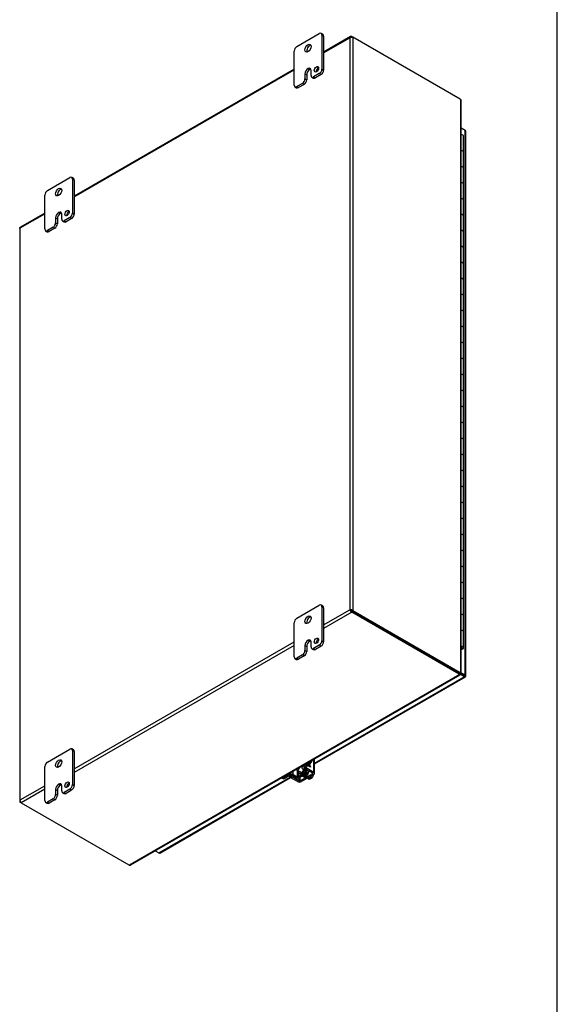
# Model space of a CAD drawing. Header units: inches. Extents: x 1 to 240, y -1 to 159.
# Tile 63 of 65: x 212 to 240, y 57 to 108. Entities that reach past the tile are written whole.
import ezdxf

# ---------------------------------------------------------------- set-up
doc = ezdxf.new("R2010")
doc.units = ezdxf.units.IN
doc.header["$MEASUREMENT"] = 0
for name, color, linetype in [('COM42667', 7, 'Continuous'), ('COM42780', 7, 'Continuous'), ('COM48573', 7, 'Continuous'), ('COM48603', 7, 'Continuous'), ('Default', 7, 'Continuous'), ('FET07720', 7, 'Continuous'), ('HNG10620-32B', 7, 'Continuous'), ('HNG10620-32C', 7, 'Continuous'), ('HNG10620-32P', 7, 'Continuous'), ('SCC19011', 7, 'Continuous'), ('SPR20265', 7, 'Continuous'), ('WAF25035', 7, 'Continuous')]:
    doc.layers.add(name, color=color, linetype=linetype)

# ---------------------------------------------------------------- blocks, each defined once
blk = doc.blocks.new('SE1')
at = {"layer": 'COM42667', "color": 7, "linetype": 'Continuous'}
for p, q in [((227.133, 69.293), (227.133, 69.95)), ((227.174, 69.235), (227.174, 69.974)), ((226.791, 69.49), (226.724, 69.451)), ((226.724, 69.451), (227.065, 69.254)), ((226.791, 69.49), (227.133, 69.293)), ((226.834, 69.626), (226.815, 69.637)), ((226.834, 69.599), (226.834, 69.626)), ((226.854, 69.587), (226.834, 69.599)), ((226.853, 69.659), (226.853, 69.639)), ((226.853, 69.639), (226.854, 69.64)), ((226.853, 69.639), (226.933, 69.593)), ((226.853, 69.614), (226.854, 69.615)), ((226.853, 69.614), (226.853, 69.588)), ((226.854, 69.66), (226.854, 69.64)), ((226.854, 69.64), (226.933, 69.594)), ((226.968, 69.549), (226.854, 69.615)), ((226.854, 69.615), (226.854, 69.587)), ((226.933, 69.594), (226.876, 69.673)), ((226.888, 69.68), (226.967, 69.568)), ((226.889, 69.68), (226.968, 69.569)), ((226.933, 69.593), (226.933, 69.594)), ((226.967, 69.568), (226.968, 69.569)), ((226.967, 69.568), (226.967, 69.549)), ((226.968, 69.569), (226.968, 69.549)), ((226.026, 69.048), (225.959, 69.009)), ((226.3, 68.812), (225.959, 69.009)), ((226.367, 68.851), (226.026, 69.048)), ((226.367, 68.998), (226.367, 68.851)), ((227.065, 69.215), (226.435, 68.851)), ((226.435, 68.851), (226.435, 69.029)), ((227.133, 69.176), (226.502, 68.812)), ((227.065, 69.254), (227.065, 69.215))]:
    blk.add_line(p, q, dxfattribs=at)
for centre, major_axis, start_param, end_param in [((226.724, 69.553), (0.063, -0.108), 4.497963, 5.497787), ((226.791, 69.592), (-0.062, 0.108), 1.348349, 2.356194), ((225.959, 69.111), (0.063, -0.108), 4.489942, 5.497787), ((226.026, 69.15), (-0.062, 0.108), 1.365726, 2.356194), ((226.75, 69.269), (0.07, 0.122), 3.936158, 4.423993), ((227.031, 69.235), (-0.048, 0), 2.356194, 3.926991), ((227.031, 69.235), (-0.143, 0), 2.356194, 3.926991), ((226.401, 68.871), (-0.143, 0), 0.785398, 2.356194), ((226.401, 68.871), (-0.048, 0), 0.785398, 2.356194)]:
    blk.add_ellipse(centre, major_axis=major_axis, ratio=0.57735, start_param=start_param, end_param=end_param, dxfattribs=at)
at = {"layer": 'COM42780', "color": 7, "linetype": 'Continuous'}
for p, q in [((226.28, 69.4), (226.28, 69.055)), ((226.526, 69.6), (226.526, 69.514)), ((226.566, 69.457), (226.767, 69.337)), ((226.831, 69.724), (226.568, 69.573)), ((226.568, 69.624), (226.568, 69.573)), ((226.899, 69.686), (226.635, 69.534)), ((226.635, 69.533), (226.635, 69.495)), ((226.635, 69.495), (226.836, 69.375)), ((226.899, 69.686), (226.831, 69.724)), ((225.49, 69.002), (225.55, 68.967)), ((225.871, 69.17), (225.608, 69.018)), ((225.608, 69.018), (225.675, 68.979)), ((225.938, 69.131), (225.675, 68.979)), ((225.871, 69.222), (225.871, 69.17)), ((226.214, 69.015), (226.005, 69.132)), ((226.071, 69.337), (226.071, 69.171)), ((226.28, 69.055), (226.071, 69.171)), ((226.347, 69.361), (226.347, 69.055)), ((226.767, 69.298), (226.347, 69.055)), ((226.392, 69.251), (226.441, 69.222)), ((226.834, 69.259), (226.414, 69.016)), ((226.767, 69.337), (226.767, 69.298)), ((226.836, 69.387), (226.836, 69.375)), ((226.876, 69.317), (226.876, 69.364))]:
    blk.add_line(p, q, dxfattribs=at)
for centre, major_axis, start_param, end_param in [((226.899, 69.89), (0.125, 0.217), 3.926991, 5.122069), ((226.49, 69.419), (-0.098, -0.169), 0, 1.937133), ((226.49, 69.419), (-0.098, -0.169), 3.658319, 4.036436), ((226.669, 69.514), (0.143, 0), 2.356194, 3.909538), ((226.669, 69.514), (0.048, 0), 2.356194, 3.909538), ((226.831, 69.929), (-0.125, -0.217), 0.785398, 1.512746), ((225.608, 69.222), (0.125, 0.217), 3.199643, 3.926991), ((225.675, 69.183), (0.125, 0.217), 3.141593, 3.926991), ((225.972, 69.112), (0.143, 0), 0.802851, 2.356194), ((225.972, 69.112), (0.048, 0), 0.802851, 2.356194), ((226.313, 69.075), (0.143, 0), 3.944444, 5.497787), ((226.313, 69.075), (0.048, 0), 3.944444, 5.497787), ((226.49, 69.419), (-0.098, -0.169), 5.388342, 6.283185), ((226.557, 69.381), (0.098, 0.169), 3.906326, 5.072215), ((226.733, 69.317), (-0.048, 0), 2.356194, 3.909538), ((226.733, 69.317), (-0.143, 0), 2.356194, 3.909538)]:
    blk.add_ellipse(centre, major_axis=major_axis, ratio=0.57735, start_param=start_param, end_param=end_param, dxfattribs=at)
at = {"layer": 'COM48573', "color": 7, "linetype": 'Continuous'}
for p, q in [((229.005, 106.854), (227.634, 106.062)), ((227.634, 106.025), (228.972, 106.798)), ((228.972, 106.798), (228.972, 77.58)), ((229.051, 106.866), (229.059, 106.829)), ((229.073, 106.857), (229.124, 106.827)), ((234.605, 103.663), (229.124, 106.827)), ((229.124, 106.827), (229.124, 77.551)), ((226.131, 105.194), (214.906, 98.713)), ((214.906, 98.677), (226.131, 105.158)), ((234.628, 103.645), (234.628, 74.378)), ((234.66, 74.36), (234.66, 103.575)), ((212.154, 97.088), (213.403, 97.809)), ((213.403, 97.846), (212.165, 97.131)), ((212.122, 97.057), (212.122, 67.813)), ((212.154, 67.871), (212.154, 97.088)), ((227.634, 76.808), (228.972, 77.58)), ((229.073, 77.463), (227.634, 76.632)), ((229.022, 77.551), (228.972, 77.58)), ((229.051, 77.48), (229.065, 77.526)), ((229.065, 77.526), (229.064, 77.527)), ((229.066, 77.526), (229.064, 77.527)), ((229.065, 77.526), (229.073, 77.521)), ((229.098, 77.562), (229.066, 77.526)), ((229.066, 77.526), (229.073, 77.522)), ((229.073, 77.522), (234.554, 74.357)), ((234.554, 74.357), (229.073, 77.521)), ((234.554, 74.298), (229.073, 77.463)), ((229.124, 77.551), (234.605, 74.387)), ((214.906, 69.459), (226.131, 75.94)), ((226.131, 75.764), (214.906, 69.283)), ((234.573, 74.283), (217.713, 64.548)), ((217.789, 64.556), (234.605, 74.264)), ((234.554, 74.357), (234.605, 74.387)), ((234.554, 74.357), (234.554, 74.298)), ((234.573, 74.341), (234.573, 74.283)), ((234.578, 74.348), (234.628, 74.378)), ((234.595, 74.295), (234.586, 74.3)), ((234.589, 74.293), (234.603, 74.264)), ((234.628, 74.353), (234.619, 74.358)), ((234.628, 74.359), (234.659, 74.362)), ((212.154, 67.871), (213.403, 68.592)), ((213.403, 68.416), (212.205, 67.724)), ((212.135, 67.768), (212.17, 67.779)), ((212.205, 67.724), (212.154, 67.753)), ((212.205, 67.724), (217.685, 64.559))]:
    blk.add_line(p, q, dxfattribs=at)
for centre, radius, start, end in [((234.578, 103.58), 0.082, 6.7698, 51.6791), ((234.537, 103.576), 0.123, 359.5713, 6.7136), ((234.635, 74.349), 0.0906, 226.8368, 248.8309), ((234.766, 74.374), 0.195, 191.489, 204.7778), ((234.645, 74.165), 0.195, 95.2222, 108.511), ((234.602, 74.291), 0.0906, 51.169, 73.1633), ((217.743, 64.624), 0.082, 248.3209, 293.2302), ((217.727, 64.662), 0.123, 293.2864, 300.4287)]:
    blk.add_arc(centre, radius, start, end, dxfattribs=at)
for centre, major_axis, ratio, start_param, end_param in [((229.048, 106.754), (0.076, 0.132), 0.578244, 1.255279, 1.571573), ((229.048, 106.754), (0.076, 0.132), 0.578244, 1.253725, 1.570019), ((229.073, 106.768), (-0.054, 0.0935), 0.57735, 5.497787, 5.796435), ((229.048, 106.783), (0.108, 0), 0.57735, 0.785398, 1.084046), ((234.605, 103.581), (-0.05, 0.0866), 0.57735, 5.158396, 5.497787), ((212.23, 97.044), (-0.108, 0.062), 0.001341, 0.468332, 0.784626), ((212.23, 97.044), (-0.108, 0.062), 0.001341, -0.784626, -0.468332), ((229.048, 77.536), (-0.108, 0.062), 0.001341, 0.784626, 1.100921), ((229.048, 77.536), (-0.108, 0.062), 0.001341, -1.100921, -0.784626), ((229.048, 77.536), (-0.0359, 0.0208), 0.001341, 0.784626, 1.341136), ((229.048, 77.536), (-0.036, 0.0207), 0.001341, -1.341136, -0.784626), ((229.073, 77.551), (0.054, -0.0935), 0.57735, 5.199139, 5.497787), ((229.048, 77.536), (0.0359, -0.0208), 0.001341, -1.097034, -0.78617), ((229.048, 77.536), (0.036, -0.0207), 0.001341, 0.78617, 1.097034), ((229.048, 77.507), (0.108, 0), 0.57735, 0.785398, 1.084046), ((234.554, 74.439), (0.05, -0.0866), 0.57735, 5.497787, 5.837178), ((234.483, 74.316), (0.1, 0), 0.57735, 0.446007, 0.785398), ((234.483, 74.258), (0.1, 0), 0.57735, 0.446007, 0.785398), ((234.605, 74.468), (0.05, -0.0866), 0.57735, 5.497787, 5.837178), ((212.23, 67.826), (-0.076, -0.132), 0.578244, 4.711612, 5.027907), ((212.23, 67.826), (-0.076, -0.132), 0.578244, 4.713166, 5.02946), ((212.23, 67.797), (-0.108, 0), 0.57735, 0.48675, 0.785398), ((212.205, 67.812), (0.054, -0.0935), 0.57735, 5.199139, 5.497787), ((217.756, 64.6), (-0.1, 0), 0.57735, 0.785398, 1.124789)]:
    blk.add_ellipse(centre, major_axis=major_axis, ratio=ratio, start_param=start_param, end_param=end_param, dxfattribs=at)
for points, knots in [([(229.051, 106.866), (229.046, 106.864), (229.042, 106.864), (229.033, 106.862), (229.029, 106.861), (229.021, 106.86), (229.017, 106.859), (229.011, 106.857), (229.008, 106.855), (229.001, 106.851), (228.998, 106.848), (228.996, 106.843), (228.995, 106.842), (228.996, 106.839), (228.997, 106.837), (228.999, 106.837)], [0, 0, 0, 0, 0.125, 0.125, 0.25, 0.25, 0.375, 0.375, 0.5, 0.5, 0.75, 0.75, 0.875, 0.875, 1, 1, 1, 1]), ([(228.999, 106.837), (229.002, 106.835), (229.006, 106.833), (229.013, 106.831), (229.017, 106.831), (229.026, 106.83), (229.031, 106.829), (229.04, 106.829), (229.045, 106.829), (229.059, 106.829), (229.068, 106.829), (229.081, 106.831), (229.085, 106.832), (229.093, 106.834), (229.096, 106.836), (229.098, 106.838)], [0, 0, 0, 0, 0.125, 0.125, 0.25, 0.25, 0.375, 0.375, 0.5, 0.5, 0.75, 0.75, 0.875, 0.875, 1, 1, 1, 1]), ([(212.122, 97.057), (212.122, 97.062), (212.123, 97.068), (212.126, 97.079), (212.128, 97.082), (212.131, 97.091), (212.132, 97.095), (212.134, 97.099)], [0.5131353, 0.5131353, 0.5131353, 0.5131353, 0.75, 0.75, 0.875, 0.875, 1, 1, 1, 1]), ([(212.134, 97.1), (212.137, 97.103), (212.14, 97.107), (212.146, 97.113), (212.148, 97.116), (212.154, 97.122), (212.156, 97.124), (212.161, 97.128), (212.163, 97.13), (212.165, 97.131)], [0, 0, 0, 0, 0.125, 0.125, 0.25, 0.25, 0.375, 0.375, 0.4863367, 0.4863367, 0.4863367, 0.4863367]), ([(228.999, 77.564), (228.997, 77.56), (228.996, 77.555), (228.995, 77.546), (228.996, 77.541), (228.997, 77.532), (228.998, 77.527), (229.001, 77.518), (229.003, 77.514), (229.011, 77.502), (229.017, 77.495), (229.029, 77.487), (229.033, 77.484), (229.042, 77.481), (229.046, 77.48), (229.051, 77.48)], [0, 0, 0, 0, 0.125, 0.125, 0.25, 0.25, 0.375, 0.375, 0.5, 0.5, 0.75, 0.75, 0.875, 0.875, 1, 1, 1, 1]), ([(229.098, 77.562), (229.096, 77.566), (229.093, 77.569), (229.085, 77.575), (229.081, 77.578), (229.073, 77.582), (229.068, 77.583), (229.059, 77.585), (229.054, 77.586), (229.04, 77.586), (229.031, 77.584), (229.017, 77.579), (229.013, 77.577), (229.006, 77.571), (229.002, 77.568), (228.999, 77.564)], [0, 0, 0, 0, 0.125, 0.125, 0.25, 0.25, 0.375, 0.375, 0.5, 0.5, 0.75, 0.75, 0.875, 0.875, 1, 1, 1, 1]), ([(229.04, 77.541), (229.039, 77.538), (229.039, 77.535), (229.042, 77.531), (229.043, 77.53), (229.045, 77.528), (229.046, 77.527), (229.051, 77.526), (229.053, 77.525), (229.059, 77.526), (229.062, 77.526), (229.064, 77.527)], [0, 0, 0, 0, 0.25, 0.25, 0.375, 0.375, 0.5, 0.5, 0.75, 0.75, 1, 1, 1, 1]), ([(229.064, 77.527), (229.064, 77.529), (229.063, 77.532), (229.06, 77.537), (229.058, 77.539), (229.054, 77.543), (229.051, 77.544), (229.045, 77.544), (229.042, 77.543), (229.04, 77.541)], [0, 0, 0, 0, 0.25, 0.25, 0.5, 0.5, 0.75, 0.75, 1, 1, 1, 1]), ([(234.573, 74.341), (234.574, 74.341), (234.574, 74.339), (234.575, 74.337), (234.575, 74.336), (234.575, 74.334), (234.575, 74.333), (234.574, 74.331), (234.573, 74.33), (234.572, 74.329), (234.572, 74.329)], [0, 0, 0, 0, 0.113631, 0.230199, 0.349926, 0.472979, 0.599472, 0.729469, 0.862987, 1, 1, 1, 1]), ([(234.603, 74.264), (234.606, 74.263), (234.607, 74.266), (234.605, 74.277), (234.601, 74.285), (234.595, 74.295)], [0, 0, 0, 0, 0.5, 0.5, 1, 1, 1, 1]), ([(234.628, 74.353), (234.64, 74.352), (234.649, 74.353), (234.66, 74.357), (234.661, 74.359), (234.659, 74.362)], [0, 0, 0, 0, 0.5, 0.5, 1, 1, 1, 1]), ([(212.134, 67.827), (212.132, 67.829), (212.131, 67.829), (212.128, 67.828), (212.126, 67.827), (212.124, 67.824), (212.123, 67.822), (212.122, 67.818), (212.122, 67.816), (212.122, 67.807), (212.124, 67.801), (212.127, 67.789), (212.129, 67.785), (212.132, 67.777), (212.133, 67.773), (212.135, 67.768)], [0, 0, 0, 0, 0.125, 0.125, 0.25, 0.25, 0.375, 0.375, 0.5, 0.5, 0.75, 0.75, 0.875, 0.875, 1, 1, 1, 1]), ([(212.182, 67.74), (212.183, 67.744), (212.183, 67.747), (212.181, 67.755), (212.18, 67.759), (212.176, 67.767), (212.175, 67.771), (212.17, 67.779), (212.168, 67.784), (212.161, 67.796), (212.156, 67.804), (212.148, 67.814), (212.146, 67.818), (212.14, 67.823), (212.137, 67.826), (212.134, 67.827)], [0, 0, 0, 0, 0.125, 0.125, 0.25, 0.25, 0.375, 0.375, 0.5, 0.5, 0.75, 0.75, 0.875, 0.875, 1, 1, 1, 1])]:
    blk.add_open_spline(points, degree=3, knots=knots, dxfattribs=at)
for points in [[(229.04, 77.541), (229.027, 77.548), (229.013, 77.556), (228.999, 77.564)], [(229.04, 77.541), (229.028, 77.548), (229.013, 77.556), (228.999, 77.564)]]:
    blk.add_open_spline(points, degree=3, dxfattribs=at)
at = {"layer": 'COM48603', "color": 7, "linetype": 'Continuous'}
for p, q in [((234.865, 102.065), (234.66, 102.184)), ((234.865, 74.255), (234.865, 102.065)), ((234.897, 74.211), (234.897, 102.021)), ((234.333, 74.485), (234.332, 74.485)), ((234.348, 74.476), (234.348, 74.476)), ((227.174, 69.756), (234.814, 74.166)), ((227.174, 69.719), (234.868, 74.161)), ((234.594, 74.353), (234.814, 74.225)), ((234.814, 74.225), (234.594, 74.353)), ((234.814, 74.166), (234.597, 74.292)), ((234.66, 74.373), (234.865, 74.255)), ((234.814, 74.225), (234.814, 74.225)), ((234.814, 74.225), (234.814, 74.225)), ((234.814, 74.225), (234.865, 74.196)), ((234.886, 74.184), (234.814, 74.225)), ((234.886, 74.184), (234.814, 74.225)), ((219.227, 65.167), (225.926, 69.035)), ((219.281, 65.162), (225.952, 69.013)), ((219.038, 65.276), (219.227, 65.167))]:
    blk.add_line(p, q, dxfattribs=at)
for centre, major_axis, ratio, start_param, end_param in [((234.789, 102.021), (-0.108, 0), 0.57735, 3.141593, 3.926991), ((234.789, 74.24), (-0.036, 0.0207), 0.000948, 2.356741, 3.927537), ((234.789, 74.24), (-0.036, 0.0208), 0.000948, 2.355648, 3.926445), ((234.814, 74.255), (-0.054, 0.0935), 0.57735, 2.356194, 3.587154), ((234.789, 74.211), (-0.108, 0), 0.57735, 2.696031, 3.926991), ((234.789, 74.24), (0.108, -0.062), 0.000948, -0.784852, -0.445015), ((234.789, 74.24), (0.108, -0.062), 0.000948, 0.445015, 0.784852), ((219.227, 65.255), (-0.054, 0.0935), 0.57735, 2.356194, 3.141593)]:
    blk.add_ellipse(centre, major_axis=major_axis, ratio=ratio, start_param=start_param, end_param=end_param, dxfattribs=at)
at = {"layer": 'FET07720', "color": 7, "linetype": 'Continuous'}
for p, q in [((226.264, 106.343), (227.413, 107.007)), ((227.595, 106.965), (227.507, 107.016)), ((227.545, 106.93), (227.545, 105.195)), ((227.634, 106.879), (227.545, 106.93)), ((227.634, 106.879), (227.634, 105.144)), ((226.131, 104.379), (226.131, 106.114)), ((226.839, 105.22), (226.838, 105.22)), ((226.838, 105.22), (226.927, 105.169)), ((226.839, 105.22), (226.927, 105.169)), ((226.927, 105.169), (226.927, 105.169)), ((226.993, 104.876), (226.993, 105.131)), ((227.545, 105.195), (227.634, 105.144)), ((226.684, 104.953), (226.684, 104.698)), ((226.684, 104.953), (226.772, 104.902)), ((226.684, 104.698), (226.772, 104.647)), ((226.772, 104.902), (226.772, 104.647)), ((227.032, 104.79), (227.12, 104.739)), ((227.413, 104.965), (227.125, 104.799)), ((227.125, 104.799), (227.214, 104.748)), ((227.501, 104.914), (227.214, 104.748)), ((227.501, 104.914), (227.413, 104.965)), ((226.17, 104.293), (226.258, 104.242)), ((226.551, 104.468), (226.264, 104.302)), ((226.264, 104.302), (226.352, 104.251)), ((226.64, 104.417), (226.352, 104.251)), ((226.64, 104.417), (226.551, 104.468)), ((213.536, 98.995), (214.685, 99.658)), ((214.867, 99.616), (214.779, 99.667)), ((214.817, 99.582), (214.817, 97.847)), ((214.906, 99.531), (214.817, 99.582)), ((214.906, 99.531), (214.906, 97.796)), ((213.403, 97.03), (213.403, 98.765)), ((213.956, 97.604), (213.956, 97.349)), ((213.956, 97.604), (214.045, 97.553)), ((214.045, 97.553), (214.045, 97.298)), ((214.111, 97.872), (214.11, 97.871)), ((214.11, 97.871), (214.199, 97.82)), ((214.111, 97.872), (214.199, 97.821)), ((214.199, 97.821), (214.199, 97.82)), ((214.265, 97.528), (214.265, 97.783)), ((214.685, 97.617), (214.397, 97.451)), ((214.773, 97.566), (214.486, 97.4)), ((214.773, 97.566), (214.685, 97.617)), ((214.817, 97.847), (214.906, 97.796)), ((213.824, 97.12), (213.536, 96.954)), ((213.912, 97.069), (213.624, 96.902)), ((213.912, 97.069), (213.824, 97.12)), ((213.956, 97.349), (214.045, 97.298)), ((214.304, 97.442), (214.392, 97.391)), ((214.397, 97.451), (214.486, 97.4)), ((213.442, 96.944), (213.53, 96.893)), ((213.536, 96.954), (213.624, 96.902)), ((226.264, 77.153), (227.413, 77.817)), ((227.595, 77.775), (227.507, 77.826)), ((227.545, 77.74), (227.545, 76.005)), ((227.634, 77.689), (227.545, 77.74)), ((227.634, 77.689), (227.634, 75.954)), ((226.131, 75.189), (226.131, 76.924)), ((226.839, 76.03), (226.838, 76.03)), ((226.838, 76.03), (226.927, 75.979)), ((226.839, 76.03), (226.927, 75.979)), ((226.927, 75.979), (226.927, 75.979)), ((226.993, 75.686), (226.993, 75.941)), ((227.545, 76.005), (227.634, 75.954)), ((226.684, 75.763), (226.684, 75.508)), ((226.684, 75.763), (226.772, 75.712)), ((226.684, 75.508), (226.772, 75.457)), ((226.772, 75.712), (226.772, 75.457)), ((227.032, 75.6), (227.12, 75.549)), ((227.413, 75.776), (227.125, 75.61)), ((227.125, 75.61), (227.214, 75.559)), ((227.501, 75.725), (227.214, 75.559)), ((227.501, 75.725), (227.413, 75.776)), ((226.17, 75.103), (226.258, 75.052)), ((226.551, 75.278), (226.264, 75.112)), ((226.264, 75.112), (226.352, 75.061)), ((226.64, 75.227), (226.352, 75.061)), ((226.64, 75.227), (226.551, 75.278)), ((213.536, 69.805), (214.685, 70.468)), ((214.867, 70.427), (214.779, 70.478)), ((214.817, 70.392), (214.817, 68.657)), ((214.906, 70.341), (214.817, 70.392)), ((214.906, 70.341), (214.906, 68.606)), ((213.403, 67.84), (213.403, 69.575)), ((213.956, 68.415), (213.956, 68.16)), ((213.956, 68.415), (214.045, 68.364)), ((214.111, 68.682), (214.11, 68.682)), ((214.11, 68.682), (214.199, 68.631)), ((214.111, 68.682), (214.199, 68.631)), ((214.199, 68.631), (214.199, 68.631)), ((214.265, 68.338), (214.265, 68.593)), ((214.685, 68.427), (214.397, 68.261)), ((214.773, 68.376), (214.685, 68.427)), ((214.817, 68.657), (214.906, 68.606)), ((213.824, 67.93), (213.536, 67.764)), ((213.912, 67.879), (213.824, 67.93)), ((213.956, 68.16), (214.045, 68.109)), ((214.045, 68.364), (214.045, 68.109)), ((214.304, 68.252), (214.392, 68.201)), ((214.397, 68.261), (214.486, 68.21)), ((214.773, 68.376), (214.486, 68.21)), ((213.442, 67.754), (213.53, 67.703)), ((213.536, 67.764), (213.624, 67.713)), ((213.912, 67.879), (213.624, 67.713))]:
    blk.add_line(p, q, dxfattribs=at)
for centre, major_axis, start_param, end_param in [((227.413, 106.854), (-0.094, -0.162), 2.356194, 3.926991), ((227.501, 106.803), (-0.094, -0.162), 2.356194, 3.141593), ((226.264, 106.19), (0.094, 0.162), 0.785398, 2.356194), ((226.927, 106.216), (0.109, 0.189), 0.415952, 2.725641), ((226.838, 105.042), (0.109, 0.189), 0.785398, 2.356194), ((226.927, 104.991), (0.109, 0.189), 0.785398, 2.356194), ((226.839, 105.042), (-0.109, -0.189), 2.356194, 3.926991), ((226.927, 104.991), (-0.109, -0.189), 3.559065, 3.926991), ((227.358, 105.138), (0.078, 0.135), 0.601264, 2.540328), ((227.413, 105.118), (-0.094, -0.162), 0.785398, 2.356194), ((227.501, 105.067), (0.094, 0.162), 3.926991, 5.497787), ((226.551, 104.621), (-0.094, -0.162), 0.785398, 2.356194), ((226.64, 104.57), (0.094, 0.162), 3.926991, 5.497787), ((227.125, 104.953), (0.094, 0.162), 2.356194, 3.926991), ((227.214, 104.901), (0.094, 0.162), 3.141593, 3.926991), ((226.264, 104.455), (0.094, 0.162), 2.356194, 3.926991), ((226.352, 104.404), (0.094, 0.162), 3.141593, 3.926991), ((214.685, 99.505), (-0.094, -0.162), 2.356194, 3.926991), ((214.773, 99.454), (-0.094, -0.162), 2.356194, 3.141593), ((214.199, 98.867), (0.109, 0.189), 0.415952, 2.725641), ((213.536, 98.842), (0.094, 0.162), 0.785398, 2.356194), ((214.11, 97.693), (0.109, 0.189), 0.785398, 2.356194), ((214.199, 97.642), (0.109, 0.189), 0.785398, 2.356194), ((214.111, 97.694), (-0.109, -0.189), 2.356194, 3.926991), ((214.199, 97.643), (-0.109, -0.189), 3.559065, 3.926991), ((214.63, 97.789), (0.078, 0.135), 0.601264, 2.540328), ((214.685, 97.77), (-0.094, -0.162), 0.785398, 2.356194), ((214.773, 97.719), (0.094, 0.162), 3.926991, 5.497787), ((213.824, 97.273), (-0.094, -0.162), 0.785398, 2.356194), ((213.912, 97.222), (0.094, 0.162), 3.926991, 5.497787), ((214.397, 97.604), (0.094, 0.162), 2.356194, 3.926991), ((214.486, 97.553), (0.094, 0.162), 3.141593, 3.926991), ((213.536, 97.107), (0.094, 0.162), 2.356194, 3.926991), ((213.624, 97.056), (0.094, 0.162), 3.141593, 3.926991), ((227.413, 77.664), (-0.094, -0.162), 2.356194, 3.926991), ((227.501, 77.613), (-0.094, -0.162), 2.356194, 3.141593), ((226.264, 77), (0.094, 0.162), 0.785398, 2.356194), ((226.927, 77.026), (0.109, 0.189), 0.415952, 2.725641), ((226.838, 75.852), (0.109, 0.189), 0.785398, 2.356194), ((226.927, 75.801), (0.109, 0.189), 0.785398, 2.356194), ((226.839, 75.852), (-0.109, -0.189), 2.356194, 3.926991), ((226.927, 75.801), (-0.109, -0.189), 3.559065, 3.926991), ((227.358, 75.948), (0.078, 0.135), 0.601264, 2.540328), ((227.413, 75.929), (-0.094, -0.162), 0.785398, 2.356194), ((227.501, 75.878), (0.094, 0.162), 3.926991, 5.497787), ((226.551, 75.431), (-0.094, -0.162), 0.785398, 2.356194), ((226.64, 75.38), (0.094, 0.162), 3.926991, 5.497787), ((227.125, 75.763), (0.094, 0.162), 2.356194, 3.926991), ((227.214, 75.712), (0.094, 0.162), 3.141593, 3.926991), ((226.264, 75.265), (0.094, 0.162), 2.356194, 3.926991), ((226.352, 75.214), (0.094, 0.162), 3.141593, 3.926991), ((214.685, 70.315), (-0.094, -0.162), 2.356194, 3.926991), ((214.773, 70.264), (-0.094, -0.162), 2.356194, 3.141593), ((213.536, 69.652), (0.094, 0.162), 0.785398, 2.356194), ((214.199, 69.677), (0.109, 0.189), 0.415952, 2.725641), ((214.11, 68.504), (0.109, 0.189), 0.785398, 2.356194), ((214.199, 68.453), (0.109, 0.189), 0.785398, 2.356194), ((214.111, 68.504), (-0.109, -0.189), 2.356194, 3.926991), ((214.199, 68.453), (-0.109, -0.189), 3.559065, 3.926991), ((214.63, 68.599), (0.078, 0.135), 0.601264, 2.540328), ((214.685, 68.58), (-0.094, -0.162), 0.785398, 2.356194), ((214.773, 68.529), (0.094, 0.162), 3.926991, 5.497787), ((213.824, 68.083), (-0.094, -0.162), 0.785398, 2.356194), ((213.912, 68.032), (0.094, 0.162), 3.926991, 5.497787), ((214.397, 68.414), (0.094, 0.162), 2.356194, 3.926991), ((214.486, 68.363), (0.094, 0.162), 3.141593, 3.926991), ((213.536, 67.917), (0.094, 0.162), 2.356194, 3.926991), ((213.624, 67.866), (0.094, 0.162), 3.141593, 3.926991)]:
    blk.add_ellipse(centre, major_axis=major_axis, ratio=0.57735, start_param=start_param, end_param=end_param, dxfattribs=at)
for centre, major_axis in [((226.838, 106.267), (0.109, 0.189)), ((227.269, 105.189), (0.078, 0.135)), ((214.11, 98.918), (0.109, 0.189)), ((214.541, 97.84), (0.078, 0.135)), ((226.838, 77.077), (0.109, 0.189)), ((227.269, 75.999), (0.078, 0.135)), ((214.11, 69.728), (0.109, 0.189)), ((214.541, 68.65), (0.078, 0.135))]:
    blk.add_ellipse(centre, major_axis=major_axis, ratio=0.57735, dxfattribs=at)
at = {"layer": 'HNG10620-32B', "color": 7, "linetype": 'Continuous'}
for p, q in [((234.777, 100.138), (234.777, 100.954)), ((234.777, 98.505), (234.777, 99.321)), ((234.777, 96.872), (234.777, 97.688)), ((234.777, 95.239), (234.777, 96.055)), ((234.777, 93.606), (234.777, 94.422)), ((234.777, 91.973), (234.777, 92.789)), ((234.777, 90.34), (234.777, 91.156)), ((234.777, 88.707), (234.777, 89.523)), ((234.777, 87.074), (234.777, 87.89)), ((234.777, 85.441), (234.777, 86.257)), ((234.777, 83.808), (234.777, 84.624)), ((234.777, 82.175), (234.777, 82.991)), ((234.777, 80.542), (234.777, 81.358)), ((234.777, 78.909), (234.777, 79.725)), ((234.777, 77.276), (234.777, 78.092)), ((234.777, 75.643), (234.777, 76.459))]:
    blk.add_line(p, q, dxfattribs=at)
for centre, major_axis, start_param, end_param in [((234.623, 100.954), (-0.154, 0), 3.141593, 4.468599), ((234.623, 100.138), (-0.154, 0), 3.141593, 4.468599), ((234.623, 99.321), (-0.154, 0), 3.141593, 4.468599), ((234.623, 98.505), (-0.154, 0), 3.141593, 4.468599), ((234.623, 97.688), (-0.154, 0), 3.141593, 4.468599), ((234.623, 96.872), (-0.154, 0), 3.141593, 4.468599), ((234.623, 96.055), (-0.154, 0), 3.141593, 4.468599), ((234.623, 95.239), (-0.154, 0), 3.141593, 4.468599), ((234.623, 94.422), (-0.154, 0), 3.141593, 4.468599), ((234.623, 93.606), (-0.154, 0), 3.141593, 4.468599), ((234.623, 92.789), (-0.154, 0), 3.141593, 4.468599), ((234.623, 91.973), (-0.154, 0), 3.141593, 4.468599), ((234.623, 91.156), (-0.154, 0), 3.141593, 4.468599), ((234.623, 90.34), (-0.154, 0), 3.141593, 4.468599), ((234.623, 89.523), (-0.154, 0), 3.141593, 4.468599), ((234.623, 88.707), (-0.154, 0), 3.141593, 4.468599), ((234.623, 87.89), (-0.154, 0), 3.141593, 4.468599), ((234.623, 87.074), (-0.154, 0), 3.141593, 4.468599), ((234.623, 86.257), (-0.154, 0), 3.141593, 4.468599), ((234.623, 85.441), (-0.154, 0), 3.141593, 4.468599), ((234.623, 84.624), (-0.154, 0), 3.141593, 4.468599), ((234.623, 83.808), (-0.154, 0), 3.141593, 4.468599), ((234.623, 82.991), (-0.154, 0), 3.141593, 4.468599), ((234.623, 82.175), (-0.154, 0), 3.141593, 4.468599), ((234.623, 81.358), (-0.154, 0), 3.141593, 4.468599), ((234.623, 80.542), (-0.154, 0), 3.141593, 4.468599), ((234.623, 79.725), (-0.154, 0), 3.141593, 4.468599), ((234.623, 78.909), (-0.154, 0), 3.141593, 4.468599), ((234.623, 78.092), (-0.154, 0), 3.141593, 4.468599), ((234.623, 77.276), (-0.154, 0), 3.141593, 4.468599), ((234.623, 76.459), (-0.154, 0), 3.141593, 4.468599), ((234.623, 75.643), (-0.154, 0), 1.814586, 4.468599), ((234.623, 75.643), (-0.0938, 0), 1.977808, 4.305377)]:
    blk.add_ellipse(centre, major_axis=major_axis, ratio=0.57735, start_param=start_param, end_param=end_param, dxfattribs=at)
at = {"layer": 'HNG10620-32C', "color": 7, "linetype": 'Continuous'}
for p, q in [((234.777, 100.954), (234.777, 101.771)), ((234.777, 99.321), (234.777, 100.138)), ((234.777, 97.688), (234.777, 98.505)), ((234.777, 96.055), (234.777, 96.872)), ((234.777, 94.422), (234.777, 95.239)), ((234.777, 92.789), (234.777, 93.606)), ((234.777, 91.156), (234.777, 91.973)), ((234.777, 89.523), (234.777, 90.34)), ((234.777, 87.89), (234.777, 88.707)), ((234.777, 86.257), (234.777, 87.074)), ((234.777, 84.624), (234.777, 85.441)), ((234.777, 82.991), (234.777, 83.808)), ((234.777, 81.358), (234.777, 82.175)), ((234.777, 79.725), (234.777, 80.542)), ((234.777, 78.092), (234.777, 78.909)), ((234.777, 76.459), (234.777, 77.276))]:
    blk.add_line(p, q, dxfattribs=at)
for centre in [(234.623, 101.771), (234.623, 100.954), (234.623, 100.138), (234.623, 99.321), (234.623, 98.505), (234.623, 97.688), (234.623, 96.872), (234.623, 96.055), (234.623, 95.239), (234.623, 94.422), (234.623, 93.606), (234.623, 92.789), (234.623, 91.973), (234.623, 91.156), (234.623, 90.34), (234.623, 89.523), (234.623, 88.707), (234.623, 87.89), (234.623, 87.074), (234.623, 86.257), (234.623, 85.441), (234.623, 84.624), (234.623, 83.808), (234.623, 82.991), (234.623, 82.175), (234.623, 81.358), (234.623, 80.542), (234.623, 79.725), (234.623, 78.909), (234.623, 78.092), (234.623, 77.276), (234.623, 76.459)]:
    blk.add_ellipse(centre, major_axis=(0.154, 0), ratio=0.57735, start_param=0, end_param=1.327006, dxfattribs=at)
at = {"layer": 'HNG10620-32P', "color": 7, "linetype": 'Continuous'}
blk.add_ellipse((234.623, 75.643), major_axis=(-0.0937, 0), ratio=0.57735, start_param=1.977808, end_param=4.305377, dxfattribs=at)
at = {"layer": 'SCC19011', "color": 7, "linetype": 'Continuous'}
for p, q in [((226.271, 69.405), (226.532, 69.254)), ((226.526, 69.539), (226.474, 69.57)), ((226.694, 69.161), (226.702, 69.156)), ((226.9, 68.918), (226.793, 68.98)), ((226.934, 69.015), (226.886, 68.987)), ((226.886, 68.987), (226.953, 68.948)), ((226.953, 68.948), (226.9, 68.918)), ((226.925, 68.99), (226.925, 69.01)), ((226.946, 68.978), (226.925, 68.99)), ((226.934, 69.015), (227.001, 68.976)), ((227.054, 69.007), (226.947, 69.069)), ((226.953, 68.948), (226.953, 68.965)), ((227.054, 69.007), (227.001, 68.976)), ((227.12, 69.169), (227.054, 69.007))]:
    blk.add_line(p, q, dxfattribs=at)
for centre, radius, start, end in [((226.937, 68.964), 0.0158, 2.8527, 56.6228), ((226.81, 69.231), 0.308, 340.1544, 347.3775)]:
    blk.add_arc(centre, radius, start, end, dxfattribs=at)
for start_param, end_param in [(5.73134, 6.283185), (0, 2.122642)]:
    blk.add_ellipse((226.332, 69.511), major_axis=(-0.061, -0.106), ratio=0.57735, start_param=start_param, end_param=end_param, dxfattribs=at)
at = {"layer": 'SPR20265', "color": 7, "linetype": 'Continuous'}
blk.add_ellipse((226.542, 69.226), major_axis=(-0.0088, 0.0152), ratio=0.57735, start_param=0.079706, end_param=6.162556, dxfattribs=at)
for points, knots in [([(226.396, 69.253), (226.397, 69.25), (226.403, 69.23), (226.428, 69.195), (226.487, 69.181), (226.528, 69.199), (226.551, 69.211)], [0.96684152, 0.96684152, 0.96684152, 0.96684152, 0.96805859, 0.97795505, 0.9897125, 1, 1, 1, 1]), ([(226.687, 69.386), (226.68, 69.36), (226.658, 69.308), (226.608, 69.243), (226.571, 69.215), (226.553, 69.206)], [0.13189723, 0.13189723, 0.13189723, 0.13189723, 0.14304791, 0.15433912, 0.16559397, 0.16559397, 0.16559397, 0.16559397]), ([(226.553, 69.096), (226.561, 69.089), (226.585, 69.077), (226.637, 69.075), (226.703, 69.105), (226.768, 69.168), (226.802, 69.22), (226.815, 69.247)], [0.28260939, 0.28260939, 0.28260939, 0.28260939, 0.28865739, 0.29816075, 0.31030721, 0.32189923, 0.332692, 0.332692, 0.332692, 0.332692]), ([(226.566, 69.086), (226.579, 69.07), (226.612, 69.048), (226.671, 69.049), (226.733, 69.077), (226.796, 69.131), (226.849, 69.208), (226.882, 69.286), (226.891, 69.335), (226.893, 69.355)], [0.08932305, 0.08932305, 0.08932305, 0.08932305, 0.10114257, 0.11117005, 0.12094126, 0.13248111, 0.14368626, 0.15480888, 0.16269732, 0.16269732, 0.16269732, 0.16269732]), ([(226.569, 69.105), (226.572, 69.105), (226.596, 69.104), (226.645, 69.119), (226.697, 69.159), (226.723, 69.189), (226.729, 69.197)], [0.47494242, 0.47494242, 0.47494242, 0.47494242, 0.47679456, 0.48803535, 0.49967137, 0.50324697, 0.50324697, 0.50324697, 0.50324697]), ([(226.752, 69.211), (226.749, 69.206), (226.729, 69.179), (226.687, 69.138), (226.644, 69.117), (226.624, 69.113), (226.62, 69.113)], [0.67294712, 0.67294712, 0.67294712, 0.67294712, 0.67540584, 0.68703829, 0.69890798, 0.70138267, 0.70138267, 0.70138267, 0.70138267]), ([(226.831, 69.256), (226.821, 69.234), (226.794, 69.187), (226.743, 69.129), (226.691, 69.094), (226.66, 69.086), (226.648, 69.085), (226.647, 69.085)], [0.85043532, 0.85043532, 0.85043532, 0.85043532, 0.86048056, 0.87200154, 0.883089, 0.89198807, 0.89230266, 0.89230266, 0.89230266, 0.89230266])]:
    blk.add_open_spline(points, degree=3, knots=knots, dxfattribs=at)
at = {"layer": 'WAF25035', "color": 7, "linetype": 'Continuous'}
blk.add_ellipse((226.849, 69.212), major_axis=(0.125, 0.217), ratio=0.57735, start_param=3.707461, end_param=4.14652, dxfattribs=at)
blk = doc.blocks.new('BORDER')
at = {"layer": 'Default', "color": 7, "linetype": 'Continuous'}
blk.add_line((0, 0), (0, 27.86), dxfattribs=at)

msp = doc.modelspace()

# ---------------------------------------------------------------- block references
at = {"layer": 'Default', "color": 7, "xscale": 5.7, "yscale": 5.7, "zscale": 5.7}
msp.add_blockref('BORDER', (239.562, 0.401), dxfattribs=at)
at = {"layer": 'Default'}
msp.add_blockref('SE1', (0, 0), dxfattribs=at)

doc.saveas('drawing.dxf')
